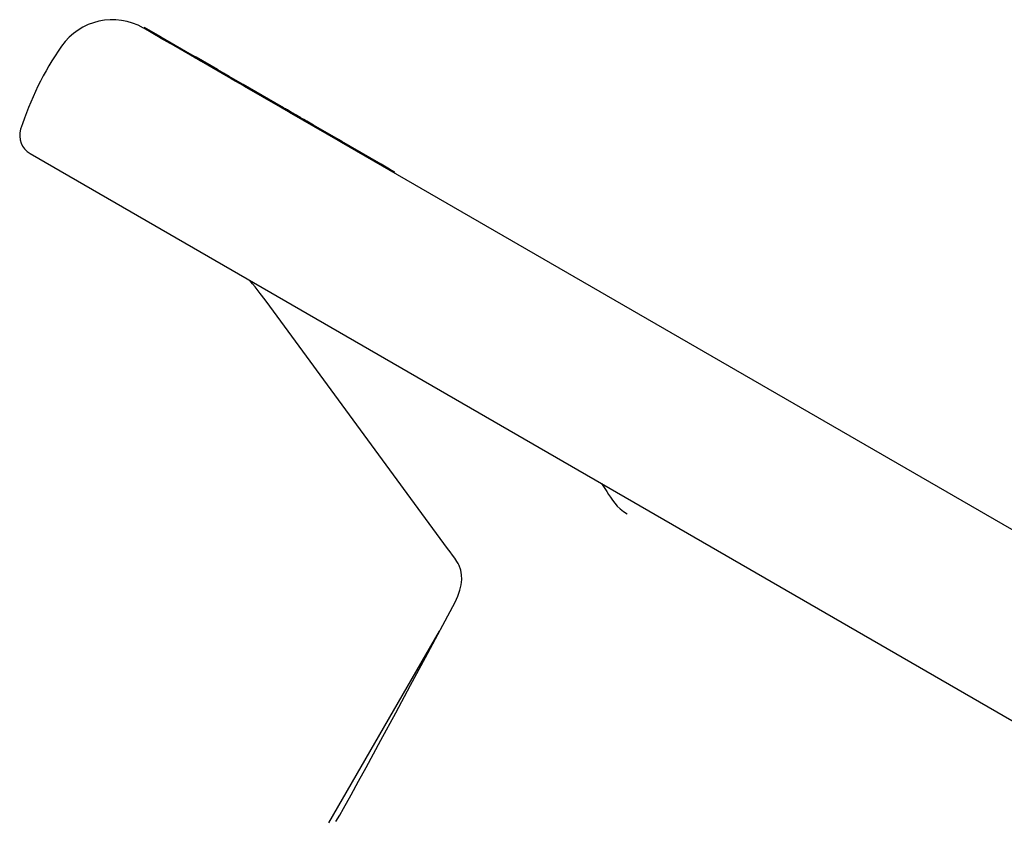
# Model space of a CAD drawing. Header units: millimetres. Extents: x 1123 to 3624, y 530 to 1459.
# Tile 9 of 22: x 1249 to 1344, y 1031 to 1109. Entities that reach past the tile are written whole.
import ezdxf

# ---------------------------------------------------------------- set-up
doc = ezdxf.new("R2010")
doc.units = ezdxf.units.MM
doc.layers.add('DETAIL', color=2, linetype='Continuous')

msp = doc.modelspace()

# ---------------------------------------------------------------- linework, layer by layer
at = {"layer": 'DETAIL'}
for p, q in [((1261.124, 1108.006), (1261.071, 1108.036)), ((1261.124, 1108.006), (1261.174, 1108.092)), ((1262.703, 1107.094), (1261.124, 1108.006)), ((1262.753, 1107.18), (1261.174, 1108.092)), ((1262.703, 1107.094), (1262.753, 1107.18)), ((1262.703, 1107.094), (1263.638, 1106.555)), ((1262.753, 1107.18), (1265.751, 1105.45)), ((1266.012, 1105.184), (1263.638, 1106.555)), ((1265.701, 1105.363), (1265.751, 1105.45)), ((1265.751, 1105.45), (1266.062, 1105.27)), ((1266.012, 1105.184), (1266.062, 1105.27)), ((1266.18, 1105.202), (1266.062, 1105.27)), ((1268.235, 1104.016), (1266.18, 1105.202)), ((1269.327, 1103.27), (1266.698, 1104.787)), ((1269.296, 1103.288), (1269.346, 1103.374)), ((1269.327, 1103.27), (1269.377, 1103.356)), ((1269.553, 1103.139), (1269.327, 1103.27)), ((1269.603, 1103.226), (1269.377, 1103.356)), ((1269.553, 1103.139), (1269.603, 1103.226)), ((1269.68, 1103.066), (1269.553, 1103.139)), ((1270.498, 1102.709), (1269.603, 1103.226)), ((1270.448, 1102.623), (1269.68, 1103.066)), ((1270.448, 1102.623), (1270.498, 1102.709)), ((1270.674, 1102.492), (1270.448, 1102.623)), ((1270.724, 1102.579), (1270.498, 1102.709)), ((1270.674, 1102.492), (1270.724, 1102.579)), ((1270.855, 1102.387), (1270.674, 1102.492)), ((1274.411, 1100.45), (1270.724, 1102.579)), ((1274.362, 1100.363), (1270.855, 1102.387)), ((1274.361, 1100.363), (1274.411, 1100.45)), ((1279.921, 1097.153), (1275.228, 1099.863)), ((1279.971, 1097.24), (1277.557, 1098.634)), ((1279.921, 1097.153), (1279.971, 1097.24)), ((1280.297, 1097.052), (1279.971, 1097.24)), ((1280.247, 1096.965), (1279.921, 1097.153)), ((1280.247, 1096.965), (1280.297, 1097.052)), ((1280.263, 1096.956), (1280.247, 1096.965)), ((1405.338, 1024.744), (1280.263, 1096.956)), ((1284.098, 1094.857), (1280.297, 1097.052)), ((1250.098, 1095.896), (1418.893, 998.442)), ((1284.048, 1094.771), (1284.098, 1094.857)), ((1284.912, 1094.387), (1284.098, 1094.857)), ((1284.862, 1094.301), (1284.912, 1094.387)), ((1285.421, 1094.093), (1284.912, 1094.387)), ((1285.371, 1094.007), (1285.421, 1094.093)), ((1290.53, 1057.665), (1273.33, 1081.1)), ((1305.424, 1063.954), (1305.933, 1063.161)), ((1279.023, 1031.088), (1289.742, 1049.653))]:
    msp.add_line(p, q, dxfattribs=at)
at = {"layer": 'DETAIL', "flags": 128}
for points in [[(1266.13, 1105.115), (1266.121, 1105.121), (1266.111, 1105.126), (1266.102, 1105.131), (1266.094, 1105.136), (1266.086, 1105.141), (1266.078, 1105.145), (1266.071, 1105.149), (1266.065, 1105.153), (1266.058, 1105.157), (1266.052, 1105.16), (1266.047, 1105.164), (1266.042, 1105.167), (1266.037, 1105.169), (1266.033, 1105.172), (1266.029, 1105.174), (1266.025, 1105.176), (1266.022, 1105.178), (1266.019, 1105.179), (1266.017, 1105.181), (1266.015, 1105.182), (1266.014, 1105.183), (1266.013, 1105.183), (1266.012, 1105.184), (1266.012, 1105.184)], [(1266.698, 1104.787), (1266.666, 1104.806), (1266.634, 1104.825), (1266.602, 1104.843), (1266.571, 1104.861), (1266.541, 1104.878), (1266.512, 1104.895), (1266.484, 1104.911), (1266.456, 1104.927), (1266.429, 1104.943), (1266.403, 1104.958), (1266.378, 1104.972), (1266.354, 1104.986), (1266.331, 1105), (1266.308, 1105.013), (1266.287, 1105.025), (1266.266, 1105.037), (1266.246, 1105.049), (1266.227, 1105.06), (1266.209, 1105.07), (1266.191, 1105.08), (1266.175, 1105.09), (1266.159, 1105.099), (1266.144, 1105.107), (1266.13, 1105.115)], [(1269.294, 1103.404), (1269.276, 1103.414), (1269.257, 1103.426), (1269.234, 1103.439), (1269.21, 1103.453), (1269.183, 1103.469), (1269.153, 1103.486), (1269.121, 1103.504), (1269.087, 1103.524), (1269.051, 1103.545), (1269.011, 1103.567), (1268.97, 1103.591), (1268.926, 1103.617), (1268.88, 1103.643), (1268.832, 1103.671), (1268.782, 1103.7), (1268.729, 1103.73), (1268.675, 1103.762), (1268.618, 1103.794), (1268.56, 1103.828), (1268.499, 1103.863), (1268.436, 1103.9), (1268.371, 1103.937), (1268.304, 1103.976), (1268.235, 1104.016)], [(1269.346, 1103.374), (1269.346, 1103.374), (1269.346, 1103.375), (1269.345, 1103.375), (1269.344, 1103.375), (1269.344, 1103.376), (1269.343, 1103.376), (1269.341, 1103.377), (1269.34, 1103.378), (1269.339, 1103.379), (1269.337, 1103.38), (1269.335, 1103.381), (1269.333, 1103.382), (1269.331, 1103.383), (1269.328, 1103.385), (1269.326, 1103.386), (1269.323, 1103.388), (1269.32, 1103.389), (1269.317, 1103.391), (1269.313, 1103.393), (1269.31, 1103.395), (1269.306, 1103.397), (1269.302, 1103.4), (1269.298, 1103.402), (1269.294, 1103.404)], [(1269.377, 1103.356), (1269.375, 1103.358), (1269.373, 1103.359), (1269.371, 1103.36), (1269.37, 1103.361), (1269.368, 1103.361), (1269.367, 1103.362), (1269.365, 1103.363), (1269.364, 1103.364), (1269.362, 1103.365), (1269.361, 1103.366), (1269.359, 1103.367), (1269.358, 1103.367), (1269.357, 1103.368), (1269.356, 1103.369), (1269.354, 1103.369), (1269.353, 1103.37), (1269.352, 1103.371), (1269.351, 1103.371), (1269.35, 1103.372), (1269.349, 1103.372), (1269.348, 1103.373), (1269.347, 1103.373), (1269.347, 1103.374), (1269.346, 1103.374)], [(1274.624, 1100.212), (1274.603, 1100.223), (1274.584, 1100.235), (1274.566, 1100.245), (1274.548, 1100.255), (1274.531, 1100.265), (1274.515, 1100.275), (1274.5, 1100.283), (1274.485, 1100.292), (1274.471, 1100.3), (1274.458, 1100.307), (1274.446, 1100.314), (1274.435, 1100.321), (1274.425, 1100.327), (1274.415, 1100.332), (1274.406, 1100.337), (1274.398, 1100.342), (1274.391, 1100.346), (1274.384, 1100.35), (1274.379, 1100.353), (1274.374, 1100.356), (1274.37, 1100.358), (1274.366, 1100.36), (1274.364, 1100.362), (1274.362, 1100.363)], [(1274.674, 1100.298), (1274.652, 1100.311), (1274.632, 1100.323), (1274.612, 1100.334), (1274.593, 1100.345), (1274.576, 1100.355), (1274.559, 1100.365), (1274.543, 1100.374), (1274.528, 1100.383), (1274.514, 1100.391), (1274.5, 1100.398), (1274.488, 1100.405), (1274.477, 1100.412), (1274.466, 1100.418), (1274.457, 1100.424), (1274.448, 1100.429), (1274.44, 1100.433), (1274.433, 1100.437), (1274.428, 1100.44), (1274.423, 1100.443), (1274.418, 1100.446), (1274.415, 1100.448), (1274.413, 1100.449), (1274.412, 1100.45), (1274.411, 1100.45)], [(1275.228, 1099.863), (1275.199, 1099.879), (1275.171, 1099.896), (1275.142, 1099.912), (1275.114, 1099.929), (1275.086, 1099.945), (1275.059, 1099.96), (1275.032, 1099.976), (1275.005, 1099.992), (1274.979, 1100.007), (1274.953, 1100.022), (1274.927, 1100.037), (1274.901, 1100.051), (1274.876, 1100.066), (1274.852, 1100.08), (1274.827, 1100.094), (1274.803, 1100.108), (1274.78, 1100.122), (1274.756, 1100.135), (1274.733, 1100.148), (1274.711, 1100.161), (1274.688, 1100.174), (1274.666, 1100.187), (1274.645, 1100.2), (1274.624, 1100.212)], [(1277.557, 1098.634), (1277.383, 1098.734), (1277.217, 1098.83), (1277.057, 1098.922), (1276.905, 1099.01), (1276.759, 1099.095), (1276.62, 1099.175), (1276.488, 1099.251), (1276.362, 1099.323), (1276.241, 1099.393), (1276.121, 1099.463), (1276.003, 1099.531), (1275.885, 1099.599), (1275.769, 1099.666), (1275.654, 1099.732), (1275.54, 1099.798), (1275.427, 1099.863), (1275.317, 1099.927), (1275.212, 1099.987), (1275.111, 1100.046), (1275.015, 1100.101), (1274.923, 1100.155), (1274.835, 1100.205), (1274.752, 1100.253), (1274.674, 1100.298)], [(1273.33, 1081.1), (1272.872, 1081.716), (1272.393, 1082.344), (1271.899, 1082.974), (1271.649, 1083.287), (1271.396, 1083.6)], [(1305.933, 1063.161), (1306.109, 1062.893), (1306.296, 1062.618), (1306.494, 1062.338), (1306.702, 1062.053)], [(1306.702, 1062.053), (1306.944, 1061.768), (1307.235, 1061.499), (1307.565, 1061.251), (1307.925, 1061.025)], [(1291.43, 1056.402), (1291.218, 1056.707), (1290.996, 1057.02), (1290.767, 1057.34), (1290.53, 1057.665)], [(1291.244, 1052.471), (1291.389, 1052.761), (1291.517, 1053.05), (1291.625, 1053.334), (1291.715, 1053.613), (1291.787, 1053.883), (1291.841, 1054.146), (1291.877, 1054.401), (1291.896, 1054.649), (1291.886, 1055.122), (1291.808, 1055.571), (1291.659, 1055.996), (1291.555, 1056.202), (1291.43, 1056.402)], [(1279.716, 1031.222), (1280.081, 1031.86), (1280.446, 1032.505), (1281.175, 1033.811), (1281.902, 1035.128), (1282.627, 1036.448), (1284.072, 1039.101), (1285.513, 1041.766), (1286.95, 1044.437), (1288.384, 1047.112), (1291.244, 1052.471)]]:
    msp.add_lwpolyline(points, dxfattribs=at)
at = {"layer": 'DETAIL'}
for centre, radius, start, end in [((1258.071, 1102.84), 6, 60, 145.21981), ((1277.784, 1089.15), 30, 145.21981, 162.37363), ((1251.098, 1097.628), 2, 162.37363, 240)]:
    msp.add_arc(centre, radius, start, end, dxfattribs=at)

doc.saveas('drawing.dxf')
